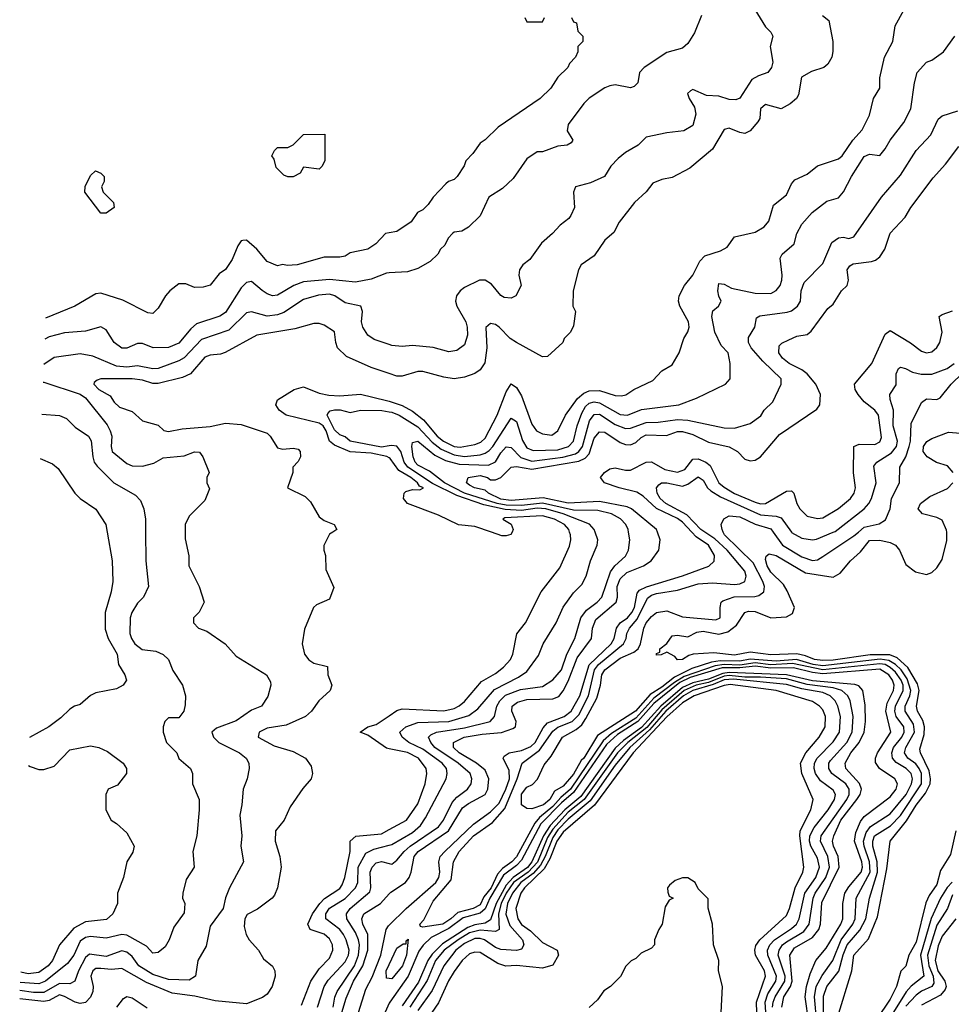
# Model space of a CAD drawing. Header units: inches. Extents: x 2348352 to 2479776, y 460422 to 613655.
# Tile 114 of 256: x 2348577 to 2352165, y 528181 to 531974. Entities that reach past the tile are written whole.
import ezdxf

# ---------------------------------------------------------------- set-up
doc = ezdxf.new("R2010")
doc.units = ezdxf.units.IN
doc.header["$MEASUREMENT"] = 0
for name, color, linetype in [('C3542', 7, 'Continuous'), ('C3543', 7, 'Continuous'), ('C3552', 7, 'Continuous'), ('C3553', 7, 'Continuous')]:
    doc.layers.add(name, color=color, linetype=linetype)

msp = doc.modelspace()

# ---------------------------------------------------------------- linework, layer by layer
at = {"layer": 'C3542', "color": 4}
for points, elevation in [([(2349782.4, 530000), (2349770, 529992), (2349748.9, 529948.9), (2349748.7, 529930), (2349755.3, 529910), (2349756.4, 529856.4), (2349787.3, 529787.3), (2349770, 529742), (2349720.2, 529719.8), (2349708.7, 529710), (2349673.6, 529626.4), (2349665.2, 529570), (2349674, 529530), (2349690, 529508.7), (2349710, 529495.3), (2349762, 529482), (2349764, 529450), (2349779, 529410), (2349773.2, 529390), (2349729.5, 529350.5), (2349700.9, 529310), (2349677.2, 529290), (2349603.8, 529256.2), (2349530, 529244.9), (2349499, 529230), (2349495.3, 529210), (2349557.1, 529177.1), (2349630, 529155.6), (2349677.2, 529130), (2349698.9, 529098.9), (2349705.2, 529070), (2349699, 529050), (2349667, 529013), (2349618.6, 528941.4), (2349595.3, 528890), (2349562, 528850), (2349561.2, 528810), (2349579.3, 528750), (2349584, 528710), (2349569.2, 528630), (2349558, 528602), (2349548.7, 528590), (2349492.5, 528547.5), (2349452.9, 528527.1), (2349443.7, 528510), (2349441.5, 528481.5), (2349449.2, 528450), (2349461.2, 528430), (2349497.2, 528390), (2349516.5, 528356.5), (2349550, 528328), (2349559, 528310), (2349561.2, 528290), (2349549.4, 528250), (2349530, 528220.7), (2349512.3, 528207.7), (2349450, 528183.6), (2349330, 528194.9), (2349252, 528212.1), (2349163.6, 528223.6), (2349064.7, 528264.7), (2348970, 528318.7), (2348930, 528315.6), (2348890, 528319.6), (2348870, 528319.5), (2348858.7, 528310), (2348851.2, 528290), (2348859.7, 528250), (2348859.1, 528230), (2348850, 528208.5), (2348830, 528188), (2348810, 528185), (2348790, 528189.2), (2348750, 528211.6), (2348730, 528217.3), (2348690, 528196.5), (2348670, 528192), (2348576.8, 528202.3)], 124), ([(2349214.3, 530000), (2349214.6, 529974.6), (2349228.4, 529908.4), (2349228.7, 529870), (2349268.7, 529790), (2349288, 529730), (2349268.4, 529691.6), (2349246, 529670), (2349246, 529650), (2349266, 529630), (2349298, 529618), (2349368, 529570), (2349410, 529522), (2349528, 529450), (2349543.1, 529423.1), (2349544, 529410), (2349532.5, 529367.5), (2349508.7, 529330), (2349470, 529314), (2349410, 529273), (2349334.5, 529245.5), (2349317.2, 529230), (2349323.7, 529210), (2349343.7, 529190), (2349424, 529150), (2349449, 529130), (2349459, 529110), (2349461.2, 529090), (2349453.2, 529050), (2349437.2, 529010), (2349432.7, 528950), (2349424.5, 528910), (2349432.3, 528830), (2349429.2, 528790), (2349439, 528730), (2349385.2, 528630), (2349370, 528592), (2349360.9, 528550), (2349310, 528482), (2349295.1, 528404.9), (2349262.7, 528350), (2349254, 528290), (2349230, 528274.8), (2349150, 528277), (2349090, 528296.5), (2349035.3, 528330), (2349010, 528365.5), (2348990, 528382.4), (2348970, 528387), (2348910, 528366), (2348845.2, 528374.8), (2348830, 528362), (2348803.5, 528310), (2348789.6, 528270.4), (2348770, 528260.5), (2348730, 528261.8), (2348670, 528226.8), (2348630, 528227.1), (2348578, 528234.1)], 128), ([(2349061.7, 530000), (2349062.7, 529890), (2349073.2, 529790), (2349054, 529750), (2349030, 529726), (2349009.3, 529690), (2349002.7, 529670), (2349000.9, 529610), (2349007.3, 529590), (2349020.7, 529570), (2349048.5, 529548.4), (2349101.5, 529541.5), (2349130, 529529), (2349149.4, 529509.4), (2349166.8, 529466.8), (2349204, 529410), (2349215.3, 529370), (2349214.6, 529334.6), (2349208.7, 529310), (2349190, 529284.7), (2349150, 529284.7), (2349135.3, 529270), (2349129, 529250), (2349129.1, 529229.1), (2349142, 529190), (2349182, 529150), (2349190, 529128), (2349235.3, 529090), (2349242, 529070), (2349242, 529030), (2349268.7, 528970), (2349268.7, 528930), (2349259, 528830), (2349244, 528770), (2349248.7, 528710), (2349218, 528662), (2349205.2, 528610), (2349204, 528590), (2349213.2, 528570), (2349210, 528534), (2349170, 528478), (2349153.2, 528430), (2349137, 528403), (2349110, 528381), (2349090, 528378), (2349064.9, 528404.9), (2348990, 528447.4), (2348970, 528450.3), (2348910, 528436.5), (2348850, 528443.1), (2348830, 528438.9), (2348810, 528424.4), (2348785.1, 528370), (2348761.1, 528338.9), (2348675.8, 528270), (2348650, 528259.7), (2348579.2, 528265.6)], 132), ([(2348913.8, 530000), (2348932.7, 529890), (2348936, 529810), (2348929.5, 529770), (2348905.6, 529690), (2348906, 529626), (2348917, 529590), (2348952.7, 529530), (2348957.2, 529490), (2348982, 529450), (2348988, 529430), (2348975.3, 529410), (2348950, 529396), (2348870, 529381), (2348850, 529371), (2348810, 529336), (2348788, 529330), (2348770, 529318), (2348735.5, 529284.5), (2348689.5, 529250.5), (2348615.1, 529208.4)], 136), ([(2350000, 529165.4), (2349990, 529167.3), (2349918, 529218), (2349888.7, 529230), (2349918, 529250), (2349950, 529258.8), (2350000, 529292.5)], 116), ([(2348611, 529101.5), (2348617.2, 529097.2), (2348650, 529085.6), (2348670, 529085.1), (2348710, 529098), (2348770, 529160.9), (2348850, 529176.9), (2348882, 529170), (2348914.5, 529154.5), (2348975.3, 529110), (2348988.7, 529090), (2348988.7, 529070), (2348954, 529026), (2348918, 529010), (2348909, 528990), (2348908.7, 528930), (2348928.7, 528890), (2348950, 528878), (2348990, 528842), (2349017.2, 528790), (2349012.9, 528767.1), (2348989, 528730), (2348977.2, 528670), (2348954, 528610), (2348954, 528570), (2348935.3, 528530), (2348911.5, 528508.5), (2348830, 528498.4), (2348785.7, 528474.3), (2348729.7, 528410.3), (2348703.5, 528350), (2348686, 528330), (2348650, 528303.2), (2348610, 528299), (2348580.7, 528304.6)], 136), ([(2349662.2, 528177.8), (2349698, 528270), (2349730, 528318), (2349770, 528359.1), (2349783, 528390), (2349781.3, 528410), (2349770, 528434), (2349750, 528451.1), (2349696, 528470), (2349686.3, 528490), (2349705.1, 528530), (2349732.3, 528570), (2349751.3, 528588.7), (2349810, 528627.2), (2349818.7, 528641.3), (2349829.7, 528670), (2349849.7, 528770), (2349849.7, 528810.3), (2349871.3, 528828.7), (2349970, 528838), (2350000, 528854.2)], 116), ([(2349724, 528170), (2349749.7, 528250), (2349765.5, 528274.5), (2349830, 528344.4), (2349843.1, 528370), (2349845.7, 528390), (2349834.8, 528430), (2349824.4, 528450), (2349809.7, 528470), (2349755.6, 528510), (2349755.8, 528530), (2349770, 528551.7), (2349830.6, 528589.4), (2349869.7, 528630), (2349879.1, 528650), (2349880.4, 528710), (2349910, 528763.8), (2349940.9, 528779.1), (2350000, 528794.8)], 112), ([(2349784, 528170), (2349790.8, 528209.2), (2349799.7, 528230), (2349866.8, 528330), (2349882.3, 528370), (2349886, 528410), (2349882, 528430), (2349870, 528458.4), (2349836.9, 528510), (2349835.6, 528530), (2349849.6, 528550), (2349925.4, 528614.6), (2349929.7, 528630.3), (2349926.2, 528690), (2349934, 528710), (2349950, 528726), (2349970, 528731.8), (2350000, 528723.7)], 108), ([(2349817.8, 528150), (2349834.8, 528205.2), (2349862.7, 528270), (2349898.8, 528330), (2349918, 528390), (2349918.4, 528450), (2349898.7, 528490), (2349894.8, 528510), (2349903, 528530), (2349966.3, 528570), (2350000, 528606.7)], 104), ([(2350000, 528185.5), (2349949.2, 528070), (2349882, 527970), (2349850, 527945.1), (2349796.3, 527923.7), (2349790, 527908), (2349770, 527898), (2349745.2, 527925.2), (2349686, 527930), (2349682, 527950), (2349695.3, 527970), (2349770, 528001.6), (2349799.1, 528020.9), (2349864.8, 528115.2), (2349881.4, 528150), (2349910, 528239.3), (2349934.4, 528285.6), (2349968.4, 528370), (2349988.7, 528470), (2349997, 528483), (2350000, 528486)], 96), ([(2350000, 528280.7), (2349990, 528282), (2349988, 528310), (2350000, 528335.1)], 92), ([(2348951.6, 528170), (2348976.1, 528203.9), (2348990, 528212), (2349010, 528205.7), (2349067.8, 528167.8)], 116)]:
    msp.add_lwpolyline(points, dxfattribs=dict(at, elevation=elevation))
at = {"layer": 'C3543', "color": 4, "elevation": 136}
for points in [[(2349730, 531398), (2349670, 531406), (2349656.9, 531383.1), (2349630, 531368.7), (2349610, 531368.7), (2349594.6, 531374.6), (2349564.7, 531404.7), (2349556.4, 531436.4), (2349548, 531450), (2349558, 531470), (2349570, 531482), (2349610, 531482), (2349630, 531492), (2349670, 531532), (2349752.7, 531532.7), (2349751.6, 531431.6), (2349742, 531410)], [(2348890, 531228), (2348828, 531310), (2348828.4, 531331.6), (2348850, 531374), (2348868.9, 531391.1), (2348890, 531382), (2348902, 531370), (2348902, 531350), (2348892, 531330), (2348898, 531310), (2348938, 531270), (2348941, 531250), (2348910, 531228.7)]]:
    msp.add_lwpolyline(points, close=True, dxfattribs=at)
at = {"layer": 'C3543', "color": 4}
for points, elevation in [([(2350000, 531152.5), (2349986, 531150), (2349948.7, 531110), (2349918, 531090), (2349850, 531076), (2349830, 531062.8), (2349810, 531058.8), (2349750, 531058.8), (2349646, 531030), (2349606.8, 531026.8), (2349590, 531031.3), (2349570, 531026), (2349530, 531042.8), (2349490.4, 531090.4), (2349450, 531124.7), (2349436.4, 531123.6), (2349430, 531122), (2349417.2, 531102.8), (2349395.1, 531050), (2349370, 531011.3), (2349345.6, 530994.4), (2349310, 530951.3), (2349283.6, 530943.6), (2349250, 530942), (2349216.9, 530956.9), (2349190, 530956), (2349155.3, 530930), (2349138, 530910), (2349110, 530862), (2349090, 530842), (2349070, 530844.7), (2348973.7, 530893.7), (2348890, 530920.7), (2348870, 530917.3), (2348788.7, 530870), (2348676.5, 530824.2)], 136), ([(2350000, 530998.5), (2349990, 530998), (2349930, 530974.9), (2349870, 530963), (2349770, 530973.4), (2349670, 530963.6), (2349632.7, 530950), (2349570, 530913), (2349550.6, 530910.6), (2349530, 530917.3), (2349510.4, 530930.4), (2349470, 530964.9), (2349450, 530962), (2349430, 530940.5), (2349370, 530846.4), (2349348.3, 530831.7), (2349257.7, 530802.3), (2349236.4, 530783.6), (2349190, 530728.2), (2349150, 530710.5), (2349090.4, 530710.4), (2349050, 530726), (2349030, 530726), (2348990, 530708), (2348970, 530708), (2348940.7, 530730), (2348910, 530778.8), (2348890, 530790.8), (2348830, 530774), (2348750, 530768.2), (2348690, 530752.2), (2348673.4, 530743.7)], 132), ([(2350000, 530722.6), (2349941.7, 530741.7), (2349918, 530758), (2349899.1, 530790), (2349893.4, 530810), (2349897.3, 530850), (2349891, 530870), (2349830, 530883.8), (2349790.7, 530910), (2349770, 530916), (2349727.2, 530912.8), (2349670, 530896.4), (2349594.1, 530845.9), (2349570, 530837.4), (2349530, 530831.8), (2349470, 530848.2), (2349450, 530844.9), (2349382, 530778), (2349277.6, 530742.4), (2349210, 530671.8), (2349190, 530659.5), (2349110, 530630.4), (2349090, 530628.8), (2349030, 530641.1), (2348990, 530635.6), (2348950, 530639.6), (2348858, 530678), (2348810, 530686.7), (2348710, 530672.7), (2348670, 530645.5), (2348669.7, 530645.4)], 128), ([(2350000, 530610.7), (2349930, 530634.4), (2349836.1, 530676.1), (2349800.7, 530710), (2349794, 530730), (2349790, 530771.3), (2349750, 530797.3), (2349730, 530804), (2349710, 530804), (2349637.2, 530782.8), (2349490, 530759.1), (2349367.7, 530692.3), (2349350, 530685.5), (2349310, 530682), (2349290, 530673.4), (2349234.5, 530610), (2349204, 530596), (2349110, 530572.6), (2349090, 530572.6), (2349050, 530584.9), (2349010, 530590.2), (2348889.6, 530590.4), (2348874.6, 530585.4), (2348864, 530576), (2348862, 530570), (2348882, 530550), (2348925.6, 530525.6), (2348940.1, 530500.1), (2348961.3, 530481.3), (2349010, 530465.2), (2349049.3, 530429.3), (2349110, 530412), (2349131.7, 530391.7), (2349150, 530387), (2349202.5, 530397.5), (2349310, 530406.9), (2349370, 530419.2), (2349430, 530414.7), (2349530, 530380.7), (2349542, 530370), (2349570, 530324.2), (2349590, 530319.1), (2349630, 530322.9), (2349650, 530319), (2349657.2, 530310), (2349659, 530290), (2349650, 530272), (2349628.7, 530250), (2349628.7, 530230), (2349608, 530170), (2349677, 530137), (2349697, 530117), (2349730, 530059), (2349750, 530045.2), (2349788, 530030), (2349798, 530010), (2349782.4, 530000)], 124), ([(2348667.1, 530577.5), (2348670, 530577.6), (2348810, 530530.9), (2348830, 530517.4), (2348913.2, 530413.2), (2348925.6, 530390), (2348931.8, 530370), (2348929.6, 530330), (2348933.2, 530310), (2348990, 530264.5), (2349010, 530255.1), (2349050, 530253.6), (2349094, 530266), (2349130, 530286), (2349210, 530294), (2349250, 530308.7), (2349270, 530308), (2349282, 530290), (2349306, 530230), (2349298, 530210), (2349298, 530190), (2349307.3, 530167.3), (2349290, 530122), (2349230, 530062), (2349214, 530030), (2349214.3, 530000)], 128), ([(2350000, 530286.1), (2349991.4, 530291.4), (2349930, 530304.2), (2349850, 530309.1), (2349790, 530334.4), (2349769.8, 530350), (2349757.7, 530390), (2349746, 530410), (2349730, 530420.2), (2349603.6, 530450), (2349575.8, 530470), (2349563.7, 530490), (2349569.3, 530510), (2349634, 530550), (2349670, 530559.3), (2349730, 530535.8), (2349767.3, 530527.3), (2349810, 530524.6), (2349890, 530531.5), (2349990, 530507.3), (2350000, 530504)], 116), ([(2348662.4, 530453.8), (2348730, 530449.3), (2348757.6, 530437.6), (2348790, 530404), (2348842, 530370), (2348851.7, 530351.7), (2348858, 530290), (2348863.7, 530270), (2348874.7, 530254.7), (2348939, 530190), (2349022.7, 530142.7), (2349042, 530122), (2349055.3, 530090), (2349061.2, 530050), (2349061.7, 530000)], 132), ([(2350000, 530332), (2349970, 530326.8), (2349849.4, 530350), (2349830, 530367), (2349810, 530375.1), (2349790, 530394.5), (2349760.7, 530450), (2349763.3, 530456.7), (2349773.3, 530466.7), (2349790, 530471.5), (2349811.3, 530471.3), (2349850, 530460.4), (2349890, 530470.3), (2349971.2, 530468.8), (2350000, 530463.6)], 112), ([(2348656, 530283.8), (2348703.1, 530263.1), (2348724.7, 530244.7), (2348789.5, 530149.5), (2348810, 530129), (2348870, 530088.7), (2348908.7, 530030), (2348913.8, 530000)], 136)]:
    msp.add_lwpolyline(points, dxfattribs=dict(at, elevation=elevation))
at = {"layer": 'C3552', "color": 4}
for points, elevation in [([(2350000, 528723.7), (2350010, 528721), (2350030, 528736.3), (2350057.4, 528770), (2350080.5, 528790), (2350190, 528864.6), (2350209.7, 528890), (2350242, 528958), (2350261.2, 528978.8), (2350302, 529010), (2350316.2, 529030), (2350318.4, 529050), (2350311.8, 529070), (2350266.3, 529110), (2350176.4, 529170), (2350160.5, 529190), (2350152, 529210), (2350160.4, 529219.6), (2350182, 529230), (2350290, 529245.6), (2350389, 529270), (2350405.1, 529290), (2350414.8, 529330), (2350426, 529350), (2350448.5, 529371.5), (2350506.4, 529393.6), (2350590, 529405.7), (2350630, 529430.5), (2350663.6, 529470), (2350684.7, 529530), (2350715.6, 529590), (2350738, 529670), (2350760.3, 529699.7), (2350800.7, 529730), (2350819.6, 529750), (2350852.9, 529847.1), (2350869.7, 529870.3), (2350910, 529907.3), (2350922, 529930), (2350927, 529970), (2350922.2, 530000)], 108), ([(2350000, 528486), (2350065.4, 528550), (2350179.2, 528650), (2350190.9, 528670), (2350194.5, 528690), (2350191.1, 528730), (2350196.9, 528750), (2350214.8, 528770), (2350324.5, 528875.5), (2350390, 528922.2), (2350423.8, 528956.2), (2350449.9, 529010), (2350462.9, 529050), (2350461.8, 529081.8), (2350439.3, 529130), (2350442.9, 529137.1), (2350462, 529150), (2350510, 529159.3), (2350546.1, 529173.9), (2350561.8, 529190), (2350593.4, 529246.6), (2350610, 529266), (2350673.6, 529290), (2350701.4, 529310), (2350734.8, 529370), (2350770.9, 529489.1), (2350855.1, 529570), (2350866.6, 529590), (2350875.3, 529630), (2350889.8, 529650), (2350917.3, 529670), (2350935, 529690), (2350944.8, 529710), (2350955.3, 529764.7), (2350963.7, 529776.3), (2350990.6, 529789.4), (2351130, 529831.5), (2351231.2, 529868.8), (2351251.7, 529888.3), (2351253.6, 529910), (2351230, 529949.6), (2351181.8, 529981.7), (2351165.2, 530000)], 96), ([(2350000, 529292.5), (2350030, 529312.7), (2350050, 529319.3), (2350210, 529312.2), (2350250, 529321.1), (2350270, 529330.4), (2350290, 529348.2), (2350355.8, 529424.2), (2350410, 529455.3), (2350440.6, 529479.4), (2350467, 529510), (2350476.2, 529530), (2350492, 529608), (2350525.2, 529650), (2350585.2, 529770), (2350657.7, 529862.3), (2350694.5, 529945.5), (2350699.6, 529970), (2350698, 529990), (2350694.7, 530000)], 116), ([(2350000, 528606.7), (2350006.3, 528613.7), (2350063, 528650), (2350077.3, 528670), (2350084.4, 528690), (2350096.4, 528750), (2350111, 528770), (2350228.7, 528850), (2350282.3, 528937.7), (2350304.9, 528955), (2350369.6, 528990), (2350379.8, 529010), (2350384.4, 529050), (2350370, 529083.6), (2350336.3, 529110), (2350269.7, 529150), (2350247.8, 529170), (2350247.3, 529190), (2350289.2, 529210), (2350358.3, 529221.7), (2350432.4, 529227.6), (2350476.4, 529243.6), (2350486, 529250), (2350489.5, 529270), (2350471.8, 529310), (2350474, 529330), (2350494.5, 529345.5), (2350530, 529355.5), (2350630, 529358.3), (2350653.1, 529366.9), (2350670, 529388.2), (2350690, 529426.4), (2350724.4, 529515.6), (2350779.7, 529590), (2350783.1, 529630), (2350796.2, 529663.8), (2350873.7, 529730), (2350879.8, 529750), (2350878.4, 529790), (2350890, 529820.3), (2350915, 529845), (2350979.3, 529870), (2351009.4, 529890), (2351038, 529930), (2351043.7, 529970), (2351033, 530000)], 104), ([(2350000, 528794.8), (2350010, 528797.4), (2350090, 528842.8), (2350120.5, 528870), (2350140.3, 528899.7), (2350219.5, 529050), (2350223.6, 529070), (2350220.5, 529090), (2350204.7, 529110), (2350130, 529163.5), (2350075.6, 529190), (2350049.4, 529210), (2350041.2, 529230), (2350064, 529250), (2350110, 529266.9), (2350230, 529271.1), (2350306.3, 529293.7), (2350341.1, 529318.9), (2350406.2, 529393.8), (2350498.4, 529441.6), (2350530, 529463), (2350575.3, 529524.7), (2350592.7, 529570), (2350643.7, 529650), (2350669.6, 529710.4), (2350710, 529766), (2350741.5, 529798.5), (2350759.3, 529830), (2350776, 529890), (2350800.9, 529950), (2350803.7, 529970), (2350793, 530000)], 112), ([(2351647, 528110), (2351637.8, 528210), (2351644.1, 528250), (2351667.4, 528292.6), (2351708.3, 528350), (2351740.7, 528430), (2351785.3, 528490), (2351795.1, 528510), (2351798.3, 528590), (2351852.1, 528690), (2351850.6, 528730), (2351829.8, 528790), (2351827.3, 528810), (2351836.9, 528843.1), (2351853.4, 528866.6), (2351930, 528915.3), (2351991.6, 528990), (2352011.8, 529030), (2352015.1, 529050), (2352010.9, 529070), (2351991.3, 529090), (2351952.4, 529112.4), (2351938.3, 529130), (2351935.6, 529150), (2351942.7, 529170), (2351974, 529210), (2351983.1, 529230), (2351982.3, 529250), (2351953.1, 529290), (2351948, 529310), (2351950.7, 529330), (2351979.4, 529390), (2351979.1, 529410), (2351972.5, 529430), (2351950, 529461.1), (2351930, 529479.2), (2351910, 529489.9), (2351890, 529493), (2351670, 529469.2), (2351553.4, 529493.4), (2351470, 529488.4), (2351410, 529496.2), (2351350, 529488.1), (2351290, 529489.7), (2351255.6, 529484.4), (2351136, 529444), (2351098.8, 529421.2), (2351019.5, 529360.5), (2350950, 529283.9), (2350855.7, 529224.3), (2350824, 529196), (2350698.3, 529010), (2350661.7, 528978.3), (2350630, 528943), (2350578.9, 528901.1), (2350561.4, 528878.6), (2350490, 528749.8), (2350472.3, 528730), (2350436.2, 528703.8), (2350417.7, 528682.3), (2350392.7, 528630), (2350364.6, 528595.4), (2350350, 528564.7), (2350324, 528550), (2350264.7, 528535.3), (2350237.4, 528510), (2350206.8, 528490), (2350130, 528478), (2350120.4, 528480.4), (2350118, 528490), (2350133.6, 528506.4), (2350170, 528578.8), (2350238.7, 528661.3), (2350248.2, 528730), (2350269.7, 528770), (2350324.4, 528830), (2350397.9, 528882.1), (2350445.1, 528934.9), (2350492.7, 529050), (2350511.8, 529110), (2350579.6, 529160.4), (2350630, 529233.6), (2350650, 529248.2), (2350705.4, 529270), (2350730, 529296.9), (2350768.2, 529370), (2350790.7, 529470), (2350806.8, 529490), (2350903.1, 529570), (2350912.3, 529590), (2350915.1, 529610), (2350925.7, 529630), (2350954.9, 529665.1), (2350994.4, 529745.6), (2351010, 529756.9), (2351030, 529763.6), (2351110, 529776), (2351190, 529801.1), (2351244.8, 529804.8), (2351330, 529798.3), (2351350, 529801.1), (2351369.6, 529810.4), (2351374.7, 529830), (2351369.7, 529850), (2351302.2, 529930), (2351253.9, 529973.9), (2351215.7, 530000)], 92), ([(2350473.2, 530000), (2350468.9, 529991.1), (2350450, 529985.1), (2350433.8, 529986.2), (2350393.8, 530000)], 116), ([(2351673.2, 528046.8), (2351672.9, 528212.9), (2351686.2, 528250), (2351731.3, 528308.7), (2351748.7, 528371.3), (2351764.6, 528410), (2351813.3, 528466.7), (2351835.5, 528510), (2351849.8, 528590), (2351880.9, 528690), (2351880.2, 528730), (2351863.1, 528790), (2351862.4, 528810), (2351869.8, 528830), (2351931, 528869), (2351970, 528908), (2352050, 529031), (2352050.6, 529070), (2352041.6, 529090), (2352027.9, 529107.9), (2351998, 529130), (2351984.4, 529150), (2351989.8, 529170), (2352023.5, 529230), (2352019.7, 529259.7), (2351987.7, 529310), (2351987.9, 529330), (2352005.7, 529370), (2352009.1, 529390), (2351995.4, 529435.4), (2351972.1, 529470), (2351950.7, 529490.7), (2351925, 529505), (2351890.8, 529510.8), (2351670, 529484.8), (2351633.6, 529490), (2351569.1, 529509.1), (2351490, 529503.6), (2351390, 529510.4), (2351350, 529503.4), (2351275.4, 529504.6), (2351241.3, 529498.7), (2351165.5, 529474.5), (2351099.1, 529440.9), (2351050, 529402.5), (2351005.1, 529374.9), (2350948.9, 529310), (2350803, 529217), (2350750.2, 529130), (2350739.1, 529120.9), (2350710, 529067.4), (2350670, 529021.1), (2350637.3, 529002.7), (2350618.7, 528970), (2350594.9, 528950), (2350550, 528934), (2350530, 528935.3), (2350509.6, 528949.6), (2350510, 528990.8), (2350530, 529017.3), (2350552.1, 529027.9), (2350571.9, 529048.1), (2350596.6, 529103.4), (2350623.3, 529136.7), (2350667.3, 529210), (2350720.7, 529239.3), (2350741.7, 529258.3), (2350758, 529282), (2350799.7, 529360.3), (2350813.8, 529410), (2350819.3, 529450), (2350831.1, 529470), (2350890, 529514.4), (2350942.4, 529537.6), (2350958.4, 529550), (2350968, 529570), (2350981.3, 529630), (2350990, 529650.5), (2351010, 529675.5), (2351030, 529690.6), (2351070, 529697.3), (2351130, 529674), (2351257.7, 529662.3), (2351275.1, 529670), (2351274.5, 529710), (2351279.3, 529730), (2351285.1, 529734.9), (2351328.8, 529751.2), (2351408.3, 529751.7), (2351424.2, 529755.8), (2351442.7, 529770), (2351445.6, 529790), (2351439.7, 529810), (2351401.7, 529881.7), (2351291.5, 529990), (2351286.7, 530000)], 88), ([(2351727, 528130), (2351781.6, 528310), (2351789.7, 528370), (2351846.4, 528433.6), (2351881.4, 528518.6), (2351917.4, 528702.6), (2351929.6, 528810), (2351992, 528888), (2352030, 528948.9), (2352065.7, 528994.3), (2352083.5, 529030), (2352085.5, 529050), (2352080.4, 529080.4), (2352046.3, 529150), (2352044.2, 529164.2), (2352060.1, 529219.9), (2352061.4, 529250), (2352054.9, 529274.9), (2352035.1, 529310), (2352031, 529330), (2352041.1, 529390), (2352035.2, 529415.2), (2351998, 529478), (2351956.1, 529516.1), (2351927.8, 529527.8), (2351852, 529528), (2351710, 529507.2), (2351670, 529505.3), (2351638, 529510), (2351603.9, 529523.9), (2351570, 529530.9), (2351470, 529527.1), (2351390, 529537.4), (2351330, 529526.5), (2351250, 529535.1), (2351170.6, 529529.4), (2351154.8, 529525.2), (2351130, 529509), (2351110, 529508.7), (2351100.4, 529520.4), (2351070, 529538), (2351047.3, 529527.3), (2351030, 529526), (2351030, 529532), (2351042, 529538), (2351042, 529550), (2351069.2, 529570.8), (2351090, 529601), (2351110, 529602.8), (2351150, 529597.3), (2351185.3, 529614.7), (2351210, 529618.7), (2351270, 529607.3), (2351304.4, 529615.6), (2351338.2, 529641.8), (2351369.8, 529690.3), (2351384.4, 529695.6), (2351410, 529694.9), (2351470, 529670.3), (2351530, 529674), (2351553.5, 529686.5), (2351561.3, 529710), (2351533.5, 529773.5), (2351518.3, 529798.3), (2351470, 529846), (2351456.3, 529870), (2351450, 529894), (2351452.3, 529907.7), (2351463.6, 529916.4), (2351490, 529910.3), (2351603.8, 529843.8), (2351710, 529826), (2351737.6, 529842.4), (2351777, 529890), (2351815.6, 529924.4), (2351850, 529967.7), (2351890, 529968.5), (2351930, 529960.3), (2351950.2, 529950.3), (2351966, 529930), (2351990, 529874.8), (2352026.9, 529846.9), (2352070, 529837.1), (2352090, 529844.9), (2352110, 529862), (2352130, 529894), (2352148.3, 529968.3), (2352147.3, 530000)], 84), ([(2351479.1, 530000), (2351514.4, 529950), (2351590, 529904.6), (2351630, 529890.4), (2351650, 529893), (2351670, 529905.5), (2351790, 529985.3), (2351807.5, 530000)], 88), ([(2351549.4, 530000), (2351550, 529999.1), (2351590, 529977.1), (2351630, 529970.4), (2351646.5, 529973.5), (2351710.6, 530000)], 92), ([(2351616.5, 528110), (2351602.8, 528210), (2351607.3, 528250), (2351620.9, 528299.1), (2351643.1, 528350), (2351682.7, 528397.3), (2351739.2, 528490), (2351747.3, 528510), (2351747.6, 528570), (2351755.6, 528610), (2351770, 528633.4), (2351817.8, 528690), (2351822.5, 528710), (2351820.7, 528730), (2351791.7, 528810), (2351796.8, 528843.2), (2351814.8, 528885.2), (2351830, 528905.3), (2351930, 528980.3), (2351953.3, 529010), (2351957.6, 529030), (2351947, 529050), (2351889, 529089), (2351873.1, 529113.1), (2351873, 529130), (2351880.5, 529150), (2351932.4, 529230), (2351912.4, 529310), (2351918.2, 529341.8), (2351942.7, 529390), (2351945.1, 529410), (2351938.2, 529430), (2351924.2, 529450), (2351890, 529471.6), (2351670, 529454.7), (2351630, 529458.9), (2351557.9, 529477.9), (2351470, 529476.1), (2351410, 529483.1), (2351350, 529477.2), (2351282.5, 529477.5), (2351159.3, 529440.7), (2351119.3, 529420.7), (2351019.7, 529340.3), (2350957.9, 529270), (2350879.6, 529220.4), (2350837.4, 529182.6), (2350710, 528997.1), (2350663.3, 528956.7), (2350583.6, 528876.4), (2350510, 528736.8), (2350490, 528715.5), (2350440.8, 528679.2), (2350387.9, 528590), (2350370, 528549), (2350350, 528531.8), (2350285.6, 528514.4), (2350230, 528473.6), (2350161.8, 528438.2), (2350130.6, 528409.4), (2350114, 528385.9), (2350073.1, 528290), (2350002, 528190), (2350000, 528185.5)], 96), ([(2351512.9, 528170), (2351520.7, 528210), (2351545.8, 528250), (2351552.6, 528270), (2351543.5, 528370), (2351561.5, 528398.5), (2351630, 528438.5), (2351654.8, 528470), (2351660.8, 528490), (2351666.2, 528573.8), (2351732.9, 528710), (2351728.9, 528750), (2351710.9, 528790), (2351707.3, 528810), (2351712.1, 528830), (2351740.2, 528890), (2351801.2, 528970), (2351814, 528990), (2351819.2, 529010), (2351811.4, 529031.4), (2351758.9, 529090), (2351755.8, 529110), (2351778, 529150), (2351809.8, 529190), (2351829.8, 529230), (2351834.2, 529270), (2351833.1, 529333.1), (2351824.2, 529390), (2351808.6, 529408.6), (2351793.6, 529413.6), (2351630, 529427.4), (2351530.9, 529450.9), (2351310, 529458.9), (2351284.7, 529455.3), (2351230, 529433.8), (2351170, 529419.6), (2351130, 529401), (2351046.5, 529330), (2350972.3, 529247.7), (2350902.5, 529197.5), (2350870, 529168.5), (2350737.8, 528982.2), (2350676.6, 528930), (2350619.8, 528870), (2350594.3, 528830), (2350549.6, 528730), (2350532.2, 528707.8), (2350477.6, 528670), (2350450, 528640.5), (2350412, 528570), (2350390, 528506.4), (2350370, 528494.1), (2350330, 528487.5), (2350303.3, 528476.7), (2350205.6, 528414.4), (2350165.5, 528374.5), (2350148.9, 528350), (2350113.5, 528266.5), (2350050, 528175.4)], 104), ([(2351477, 528170), (2351478.6, 528190), (2351486.5, 528210), (2351524.2, 528270), (2351525.2, 528290), (2351498.8, 528370), (2351501.5, 528390), (2351515.1, 528410), (2351530, 528421.8), (2351597.7, 528462.3), (2351617.6, 528490), (2351632.7, 528590), (2351641.4, 528610), (2351682, 528670), (2351696.2, 528710), (2351689.8, 528750), (2351660.9, 528810), (2351664.2, 528830), (2351762.4, 528970), (2351772, 528990), (2351772.2, 529010), (2351758.9, 529030), (2351704.7, 529070), (2351694, 529090), (2351694, 529110), (2351700, 529120), (2351762.2, 529190), (2351783.9, 529230), (2351787.2, 529290), (2351775.4, 529350), (2351766.3, 529370), (2351742.9, 529390), (2351710, 529400.6), (2351610, 529413.5), (2351530, 529434.5), (2351430, 529441.9), (2351370, 529441.3), (2351310, 529448.2), (2351290, 529444.7), (2351230, 529421.1), (2351182, 529410), (2351136.3, 529390), (2351050, 529315), (2350992, 529248), (2350919.8, 529190), (2350879.1, 529150), (2350750.8, 528970), (2350690, 528921.1), (2350630, 528855.6), (2350610, 528823.5), (2350570.7, 528729.3), (2350535, 528690), (2350479.2, 528650), (2350450.1, 528610), (2350430.7, 528570), (2350421, 528530), (2350423, 528470), (2350410, 528461.3), (2350350, 528466.4), (2350310, 528456.1), (2350265.6, 528430), (2350212.2, 528390), (2350178, 528350), (2350146.5, 528273.5), (2350078.9, 528170)], 108), ([(2351450.5, 528150.5), (2351447.6, 528190), (2351458.8, 528221.2), (2351488.7, 528270), (2351492.4, 528290), (2351458.2, 528370), (2351457.6, 528390), (2351466.2, 528410), (2351484.4, 528430), (2351550, 528472.9), (2351568.3, 528490), (2351579.2, 528510), (2351600.8, 528610), (2351642.7, 528670), (2351657.2, 528710), (2351650, 528743.7), (2351623.5, 528790), (2351618.8, 528810), (2351620.3, 528830), (2351637.1, 528862.9), (2351691, 528930), (2351715.4, 528970), (2351719.7, 528990), (2351710, 529006.6), (2351661.6, 529041.6), (2351642.6, 529070), (2351636.9, 529090), (2351638.3, 529110), (2351648.3, 529130), (2351710, 529192.2), (2351734.8, 529230), (2351738, 529290), (2351728.4, 529330), (2351717.4, 529350), (2351698.7, 529370), (2351670, 529382), (2351590, 529396.4), (2351530, 529413.3), (2351326, 529434), (2351290, 529430.6), (2351247.4, 529412.6), (2351170.2, 529390), (2351134.2, 529370), (2351065.8, 529310), (2351002.1, 529237.9), (2350927.3, 529170), (2350870, 529102), (2350774.4, 528965.6), (2350690, 528894.9), (2350650, 528852.7), (2350630, 528823.5), (2350601.3, 528750), (2350583, 528717), (2350554.5, 528685.5), (2350507.2, 528650), (2350474.6, 528610), (2350456.3, 528570), (2350448.8, 528528.8), (2350464.7, 528484.7), (2350513.7, 528430), (2350518.4, 528410), (2350510, 528393.2), (2350490, 528388), (2350430, 528393), (2350410, 528400.5), (2350366.6, 528430), (2350350, 528435.3), (2350330, 528434.6), (2350290, 528415), (2350256.9, 528390), (2350210.3, 528330), (2350166.1, 528233.9), (2350110, 528156.9)], 112), ([(2351417.7, 528110), (2351415.3, 528190), (2351449.7, 528290), (2351445.7, 528310), (2351411, 528370), (2351408.3, 528390), (2351412.1, 528407.9), (2351428, 528430), (2351530, 528523), (2351542, 528550), (2351564, 528630), (2351593.3, 528690), (2351596.9, 528710), (2351581.2, 528830), (2351582.7, 528850), (2351624.7, 528930), (2351633.6, 528970), (2351589.7, 529070), (2351584.4, 529110), (2351605.1, 529150), (2351655.6, 529210), (2351678.7, 529250), (2351680.5, 529290), (2351670, 529316), (2351658, 529330), (2351630, 529347.6), (2351490.4, 529389.6), (2351312.9, 529412.9), (2351290, 529409.8), (2351175.3, 529370), (2351130, 529342.4), (2351070, 529288.2), (2350940.2, 529150), (2350791.2, 528948.8), (2350670, 528844.1), (2350646, 528810), (2350618.8, 528741.2), (2350596.8, 528703.2), (2350521.8, 528630), (2350507.5, 528610), (2350488.1, 528550), (2350496, 528510), (2350510, 528488.9), (2350544.2, 528464.2), (2350590, 528419.5), (2350646.8, 528390), (2350652.2, 528370), (2350630, 528332.7), (2350590, 528320.5), (2350490, 528331), (2350448.7, 528328.7), (2350418.2, 528338.2), (2350350, 528380.5), (2350330, 528382.4), (2350310, 528375.1), (2350281.3, 528350), (2350250, 528307.3), (2350228.5, 528271.5), (2350190, 528187.3), (2350110, 528071.8)], 116), ([(2350000, 528854.2), (2350066.6, 528890), (2350110, 528953.4), (2350138.7, 529030), (2350145.1, 529070), (2350142.9, 529090), (2350112.8, 529130), (2350070, 529151.7), (2350000, 529165.4)], 116), ([(2352182, 528850), (2352162, 528758), (2352123.8, 528696.2), (2352110, 528642.7), (2352079.6, 528600.4), (2352067.3, 528572.7), (2352030, 528420.9), (2352002, 528370), (2351990, 528328.7), (2351970.6, 528309.4), (2351953.4, 528250), (2351930, 528201.2), (2351877.6, 528122.4)], 84), ([(2351279.3, 528150), (2351284, 528250), (2351269, 528310), (2351269.2, 528350), (2351249.2, 528410), (2351245.2, 528490), (2351229, 528551), (2351228, 528588), (2351190, 528626), (2351178, 528650), (2351150, 528668), (2351130, 528668.7), (2351102, 528658), (2351079.6, 528640.4), (2351072, 528630), (2351072.7, 528612.7), (2351078, 528598), (2351094, 528590), (2351078, 528582), (2351063.6, 528556.4), (2351052, 528490), (2351038, 528470), (2351022, 528430), (2351022, 528410), (2351010, 528398), (2350970, 528378), (2350950, 528358), (2350931.6, 528348.4), (2350911.6, 528328.4), (2350891.1, 528288.9), (2350852, 528250), (2350827.1, 528232.9), (2350802, 528198), (2350770, 528168.7)], 124), ([(2352168.1, 528651.9), (2352148.9, 528631.1), (2352123.2, 528590), (2352087.7, 528512.3), (2352046.3, 528370), (2352058.9, 528290), (2352010, 528251.2), (2351990.8, 528229.2), (2351917.3, 528110)], 88), ([(2352170, 528602.9), (2352150.2, 528549.8), (2352110, 528485.6), (2352073.1, 528370), (2352079.1, 528330), (2352095, 528290), (2352097.4, 528262.6), (2352090.2, 528249.9), (2352050, 528232), (2352030, 528216.4), (2351990, 528174.2)], 92), ([(2352183.1, 528510), (2352130, 528443.6), (2352113.9, 528406.2), (2352103.2, 528350), (2352113.4, 528310), (2352140.2, 528270), (2352145.2, 528250), (2352141.6, 528238.4), (2352123.7, 528216.3), (2352050, 528178.3)], 96), ([(2350000, 528335.1), (2350030, 528398), (2350054, 528414), (2350066, 528414), (2350066, 528426), (2350072.7, 528432.7), (2350066.8, 528370), (2350051.6, 528330), (2350010, 528279.3), (2350000, 528280.7)], 92)]:
    msp.add_lwpolyline(points, dxfattribs=dict(at, elevation=elevation))
at = {"layer": 'C3553', "color": 4}
for points, elevation in [([(2351398, 532030), (2351450, 531946), (2351470, 531926), (2351478, 531910), (2351468, 531870), (2351477.2, 531810), (2351473.2, 531790), (2351459, 531770), (2351422.5, 531757.5), (2351397, 531743), (2351350, 531671.3), (2351335.5, 531664.5), (2351310, 531666.8), (2351270, 531679.1), (2351222, 531682), (2351170, 531704.7), (2351160.2, 531699.8), (2351148.7, 531690), (2351155.3, 531670), (2351176.5, 531636.5), (2351181.2, 531610), (2351170, 531566), (2351134.8, 531545.2), (2351070, 531538), (2350990, 531521), (2350959, 531490), (2350910, 531462.8), (2350881.5, 531438.5), (2350854, 531410), (2350828.7, 531370), (2350774.8, 531345.2), (2350718, 531330), (2350709.3, 531310), (2350713.2, 531250), (2350700.2, 531219.8), (2350692.1, 531207.9), (2350658, 531182), (2350629, 531150), (2350586.6, 531113.4), (2350542, 531050), (2350515.3, 531030), (2350502, 531010), (2350499, 530990), (2350508.7, 530950), (2350488, 530910), (2350470, 530901), (2350443.5, 530903.5), (2350430, 530911.3), (2350394.6, 530954.6), (2350370, 530970.6), (2350348, 530970), (2350290, 530942.8), (2350274, 530930), (2350259.3, 530910), (2350256, 530890), (2350260.9, 530870), (2350295.1, 530810), (2350300.9, 530790), (2350302, 530758), (2350290, 530722), (2350260.2, 530699.8), (2350230, 530694.8), (2350170, 530711), (2350090, 530719.1), (2350050, 530715.5), (2350010, 530719.3), (2350000, 530722.6)], 128), ([(2350000, 530504), (2350050, 530487.2), (2350090, 530465.8), (2350132.8, 530432.8), (2350184.7, 530370), (2350208.9, 530350), (2350250, 530330.2), (2350273.2, 530326.8), (2350330, 530337.8), (2350353, 530347), (2350370, 530361.3), (2350416, 530450), (2350450, 530541), (2350470, 530570.7), (2350490, 530557.3), (2350510, 530524.9), (2350550, 530416), (2350567.3, 530390), (2350590, 530378), (2350626.3, 530373.7), (2350649.2, 530390), (2350679.5, 530450), (2350725.4, 530514.6), (2350750, 530535.6), (2350770, 530544.4), (2350810, 530545.3), (2350870, 530526.7), (2350895.3, 530524.7), (2350911.4, 530528.6), (2350942, 530550), (2351015.9, 530584.1), (2351050, 530621), (2351090, 530644.7), (2351117.2, 530690), (2351134.8, 530745.2), (2351150, 530772), (2351156, 530790), (2351152.7, 530810), (2351119.5, 530870), (2351114.5, 530890), (2351117, 530910), (2351138, 530950), (2351169.4, 530990), (2351195.9, 531044.1), (2351216.2, 531063.8), (2351276, 531084), (2351302, 531098), (2351330, 531138), (2351410, 531154.8), (2351444.1, 531175.9), (2351462.7, 531197.3), (2351480.1, 531259.9), (2351530, 531298.8), (2351550, 531341), (2351563, 531357), (2351610, 531379.1), (2351650, 531410.6), (2351730, 531437.3), (2351745.2, 531450), (2351786, 531510), (2351822, 531550), (2351850, 531606), (2351865.4, 531670), (2351889.6, 531710), (2351889.7, 531750), (2351907.6, 531830), (2351939.6, 531890), (2351949.3, 531950), (2351982.7, 532010)], 116), ([(2351202.7, 531990), (2351176.6, 531923.4), (2351150, 531882), (2351130, 531864.7), (2351070, 531847.3), (2350982, 531790), (2350964, 531770), (2350958, 531730), (2350943.1, 531716.9), (2350930, 531711.3), (2350870, 531722.8), (2350850, 531718.8), (2350830, 531710.8), (2350770, 531671), (2350749.6, 531650.4), (2350689, 531570), (2350686, 531546), (2350708, 531510), (2350700.4, 531499.6), (2350686, 531490), (2350650, 531486.8), (2350590, 531464.7), (2350570, 531464.7), (2350530, 531438), (2350477.5, 531362.5), (2350436, 531324), (2350384, 531290), (2350350, 531218), (2350305.6, 531174.4), (2350280.2, 531159.8), (2350250, 531154.8), (2350244, 531150), (2350227.5, 531132.5), (2350214.8, 531105.2), (2350198, 531090), (2350188, 531070), (2350158, 531042), (2350110, 531016), (2350070, 531002), (2350000, 530998.5)], 132), ([(2351669.5, 531989.5), (2351693.2, 531970), (2351709.3, 531890), (2351709.1, 531850.9), (2351705.2, 531830), (2351690, 531802.8), (2351674, 531790), (2351626.3, 531773.7), (2351588, 531752), (2351576.2, 531683.8), (2351569, 531670), (2351544, 531650), (2351510, 531630.7), (2351450, 531646.8), (2351429.7, 531630.3), (2351427.2, 531592.8), (2351420.1, 531579.9), (2351390, 531546), (2351370, 531536), (2351350, 531538.8), (2351310, 531556.3), (2351290, 531550.8), (2351245.1, 531474.9), (2351158.6, 531401.4), (2351090, 531366), (2351050, 531358.8), (2351016, 531344), (2350990, 531311.3), (2350945.2, 531270), (2350886.3, 531193.7), (2350865.6, 531154.4), (2350830, 531124.7), (2350790, 531064.7), (2350739, 531030), (2350729.2, 531010), (2350708.9, 530928.9), (2350708, 530870), (2350718, 530850), (2350710, 530794), (2350698, 530770), (2350674.6, 530745.4), (2350668.7, 530730), (2350610, 530676), (2350590, 530674.8), (2350490, 530730.4), (2350465.9, 530745.9), (2350424, 530790), (2350410, 530799.3), (2350390, 530803), (2350372.1, 530787.9), (2350375.6, 530710), (2350368.1, 530651.9), (2350350, 530624.9), (2350330, 530610.6), (2350290, 530596.3), (2350250, 530590.5), (2350210, 530596.4), (2350130, 530619.3), (2350110, 530619.3), (2350050, 530600.5), (2350030, 530600.5), (2350000, 530610.7)], 124), ([(2350702, 531982), (2350710, 531966), (2350722, 531962), (2350726, 531930), (2350746, 531910), (2350746, 531890), (2350726, 531870), (2350726, 531850), (2350718, 531830), (2350694.6, 531805.4), (2350688, 531790), (2350650, 531752), (2350622, 531710), (2350582, 531670), (2350420.2, 531559.8), (2350370, 531511.3), (2350350, 531498), (2350322, 531458), (2350295.3, 531430), (2350288.9, 531411.1), (2350262, 531370), (2350250, 531358), (2350229, 531351), (2350218, 531342), (2350169.2, 531290.8), (2350150, 531262), (2350130, 531242), (2350108.9, 531231.1), (2350084.7, 531195.3), (2350030, 531158), (2350000, 531152.5)], 136), ([(2350522, 531982), (2350530, 531966), (2350590, 531966), (2350598, 531982)], 136), ([(2350000, 530463.6), (2350010, 530461.8), (2350038.4, 530450), (2350110, 530405.5), (2350166.1, 530346.2), (2350199.6, 530319.6), (2350250, 530297.1), (2350290, 530291.8), (2350350, 530297.3), (2350370, 530303.6), (2350385.1, 530314.9), (2350399.2, 530330), (2350470, 530438.8), (2350490, 530426), (2350513.2, 530353.2), (2350530, 530325.3), (2350554.6, 530314.6), (2350650, 530317.2), (2350690.5, 530329.5), (2350709.7, 530350), (2350723.9, 530410), (2350741.5, 530458.5), (2350755.7, 530484.3), (2350770, 530496.5), (2350790, 530501.3), (2350810, 530498), (2350890, 530453.1), (2350918, 530450), (2350972.4, 530472.4), (2351115.3, 530490), (2351184.1, 530515.9), (2351295.3, 530570), (2351314, 530590), (2351314, 530650), (2351305.2, 530690), (2351279.1, 530719.1), (2351254.7, 530770), (2351242.9, 530830), (2351247.2, 530852.8), (2351268.7, 530870), (2351279, 530890), (2351269.4, 530909.4), (2351266, 530930), (2351270, 530958), (2351290, 530954.8), (2351319.1, 530939.1), (2351410, 530920.5), (2351470, 530919.1), (2351490, 530930.8), (2351506, 530950), (2351511.8, 530970), (2351514, 530990), (2351505.4, 531054.6), (2351513.2, 531070), (2351559.3, 531110), (2351569.6, 531150.4), (2351590, 531186), (2351629.3, 531230.7), (2351685.1, 531274.9), (2351730, 531287.7), (2351750, 531310.8), (2351780.5, 531370), (2351830, 531447.3), (2351850, 531456.3), (2351890, 531451), (2351910, 531476), (2351929.3, 531510), (2351982, 531578), (2352009.4, 531630), (2352023.7, 531730), (2352034, 531770), (2352069.4, 531810.6), (2352090, 531818), (2352135.3, 531850), (2352179, 531910)], 112), ([(2350922.2, 530000), (2350920.7, 530010), (2350911.6, 530030), (2350890.9, 530050.9), (2350856, 530070), (2350803.5, 530083.5), (2350710, 530084.9), (2350590, 530111.9), (2350510, 530102.3), (2350450, 530103.5), (2350416.3, 530110), (2350290, 530149.9), (2350213.3, 530190), (2350155.3, 530235.3), (2350110, 530258.3), (2350099.8, 530270), (2350092.4, 530290), (2350086.9, 530330), (2350090, 530344.7), (2350110, 530350.3), (2350176.1, 530296.1), (2350216.3, 530276.3), (2350270, 530261.8), (2350382.5, 530257.5), (2350409.8, 530270.2), (2350430, 530306), (2350450, 530328.2), (2350470, 530326), (2350506.9, 530286.9), (2350550, 530272.9), (2350668.5, 530288.5), (2350717.8, 530302.2), (2350731, 530310), (2350744.5, 530330), (2350771.7, 530428.3), (2350790, 530452.9), (2350810, 530454.7), (2350870, 530414), (2350910, 530398.9), (2350930, 530400.9), (2350990, 530422.8), (2351036.4, 530423.6), (2351110, 530433.6), (2351150, 530431.6), (2351290, 530402), (2351330, 530400.7), (2351390, 530418.8), (2351432.1, 530447.9), (2351444, 530470), (2351478, 530502), (2351509.3, 530570), (2351509.3, 530590), (2351439, 530659), (2351394.5, 530710), (2351383.7, 530730), (2351384, 530750), (2351409, 530790), (2351414.6, 530825.4), (2351427.2, 530832.8), (2351532.7, 530847.3), (2351550, 530853), (2351572.7, 530870), (2351583.7, 530890), (2351587.3, 530930), (2351598, 530962), (2351670, 531034.8), (2351704.6, 531115.4), (2351730, 531133), (2351750, 531136.3), (2351770, 531131), (2351790, 531138), (2351896, 531290), (2351970, 531374.8), (2352029.4, 531470), (2352086, 531530), (2352114, 531590), (2352130, 531602.8), (2352190, 531622.8)], 108), ([(2351033, 530000), (2351029.4, 530010), (2350933, 530090), (2350917.1, 530097.1), (2350810, 530118), (2350690, 530111.7), (2350592.6, 530132.6), (2350470, 530122.2), (2350430, 530126.7), (2350382, 530150), (2350370, 530162), (2350329, 530170), (2350310, 530180.9), (2350297.2, 530190), (2350304, 530210), (2350350, 530218), (2350378.8, 530210), (2350390, 530202), (2350410, 530201.3), (2350430, 530210.3), (2350470, 530250.4), (2350490, 530252.4), (2350550, 530242.2), (2350730, 530273.2), (2350754.8, 530285.2), (2350770, 530301.1), (2350790, 530362.4), (2350810, 530385.7), (2350830, 530384.6), (2350890, 530344.6), (2350910, 530336.9), (2350930, 530336.5), (2350950, 530345.7), (2350970, 530364.2), (2350990, 530374.9), (2351068.3, 530371.7), (2351110, 530387.4), (2351130, 530387.9), (2351170, 530375.8), (2351230, 530346.9), (2351310, 530328.8), (2351342, 530310), (2351370, 530280.7), (2351390, 530274), (2351410, 530277.3), (2351429.6, 530290.4), (2351503.6, 530376.4), (2351647, 530473), (2351659.3, 530490), (2351660.7, 530530), (2351643.6, 530570), (2351609.6, 530610), (2351590, 530625.4), (2351540.9, 530650), (2351514.5, 530670), (2351500.9, 530690), (2351502.5, 530717.5), (2351511.9, 530728.1), (2351538.7, 530741.3), (2351570, 530754.9), (2351610, 530760.7), (2351625.4, 530774.6), (2351690, 530861), (2351710, 530878), (2351742, 530930), (2351764, 530950), (2351769.2, 530970), (2351763.7, 531010), (2351773.8, 531026.2), (2351787.1, 531032.9), (2351857.7, 531042.3), (2351872.8, 531047.2), (2351890, 531060.7), (2351909.3, 531090), (2351930, 531151), (2351986.8, 531213.2), (2352009.2, 531250), (2352094.8, 531365.2), (2352143.3, 531416.7), (2352194.2, 531485.8)], 104), ([(2351165.2, 530000), (2351130, 530038.8), (2351110, 530053), (2351030, 530090.7), (2350978.3, 530138.3), (2350954.4, 530154.4), (2350885.2, 530170), (2350829.3, 530190), (2350814, 530210), (2350829, 530230), (2350850, 530244), (2350870, 530248), (2350910, 530238.9), (2350930, 530239), (2350990, 530268.9), (2351010, 530270.3), (2351061.1, 530241.1), (2351110, 530231.4), (2351138.2, 530241.8), (2351170, 530280.4), (2351190, 530282.3), (2351219.3, 530270), (2351236.4, 530256.4), (2351270.2, 530190.2), (2351290, 530172.9), (2351330, 530149.2), (2351410, 530114.9), (2351430, 530109.1), (2351450, 530110.3), (2351530, 530157.3), (2351550, 530158.8), (2351558.8, 530150), (2351570.6, 530110), (2351582, 530090), (2351610, 530062), (2351650, 530053), (2351670, 530055.5), (2351730, 530090.5), (2351777, 530130), (2351791.6, 530150), (2351795.6, 530170), (2351788.2, 530228.2), (2351789.2, 530330), (2351810, 530339.1), (2351870, 530338), (2351890, 530347.3), (2351896.1, 530363.9), (2351884.7, 530450), (2351870, 530469.6), (2351830, 530501.6), (2351806, 530530), (2351794.5, 530550), (2351792.3, 530570), (2351859.3, 530650), (2351910, 530762), (2351930, 530776), (2352008.5, 530728.5), (2352050, 530697.3), (2352070, 530690.8), (2352090, 530694.8), (2352110, 530711), (2352120.9, 530730), (2352129.4, 530770), (2352119, 530830), (2352130, 530838.8), (2352170, 530853)], 96), ([(2351710.6, 530000), (2351717.3, 530002.7), (2351829.5, 530090), (2351847.6, 530110), (2351858, 530130), (2351876.2, 530190), (2351866.5, 530253.5), (2351878, 530270), (2351934.5, 530305.4), (2351953.5, 530330), (2351957.7, 530350), (2351941.1, 530410), (2351943, 530470), (2351929.3, 530510.7), (2351929, 530530), (2351952.3, 530567.7), (2351953.2, 530610), (2351962, 530630), (2351970, 530634.8), (2351989.2, 530630.8), (2352015.8, 530615.8), (2352048.7, 530608.7), (2352090, 530608.7), (2352149.3, 530630), (2352176.2, 530650)], 92), ([(2351807.5, 530000), (2351830, 530018.9), (2351887.7, 530032.3), (2351912.1, 530047.9), (2351929.4, 530090), (2351934.5, 530130), (2351965.2, 530190), (2351966.6, 530250), (2351989.8, 530290.2), (2352002.7, 530330), (2352007.4, 530350), (2352010, 530418), (2352050, 530498.8), (2352070, 530514), (2352110, 530510.8), (2352122.7, 530517.3), (2352164.5, 530570), (2352208.1, 530611.9)], 88), ([(2352172.3, 530230), (2352150, 530255.1), (2352108.7, 530268.7), (2352072, 530290), (2352056.2, 530310), (2352058.4, 530330), (2352071.3, 530348.7), (2352090, 530360.5), (2352154.5, 530385.5), (2352200.7, 530380.7)], 84), ([(2350793, 530000), (2350789.4, 530010), (2350771.1, 530031.1), (2350669.6, 530070), (2350603.7, 530090), (2350570, 530092.8), (2350510, 530082.9), (2350447.3, 530087.3), (2350364.9, 530104.9), (2350260.8, 530140.8), (2350166.7, 530186.7), (2350071.8, 530250), (2350057.4, 530270), (2350044.8, 530310), (2350030, 530331.3), (2350010, 530333.7), (2350000, 530332)], 112), ([(2350393.8, 530000), (2350330, 530022), (2350267.6, 530027.6), (2350190, 530065.1), (2350070, 530109.8), (2350055.1, 530130), (2350058, 530150), (2350063.7, 530156.3), (2350090, 530164.6), (2350117.6, 530162.4), (2350131.8, 530170), (2350116.6, 530176.6), (2350109.6, 530190), (2350084, 530210), (2350037.2, 530237.2), (2350003.8, 530283.8), (2350000, 530286.1)], 116), ([(2351215.7, 530000), (2351201, 530010), (2351146.6, 530066.6), (2351065.1, 530110), (2351043.6, 530130), (2351032.7, 530150), (2351029.3, 530170), (2351038, 530182), (2351049.5, 530190.5), (2351069.6, 530190.4), (2351130, 530177.1), (2351150, 530184.9), (2351190, 530212.4), (2351210, 530200.7), (2351226.4, 530170), (2351238.6, 530158.6), (2351275.9, 530135.9), (2351430, 530066.2), (2351490, 530062), (2351510, 530055.5), (2351549.4, 530000)], 92), ([(2352147.3, 530000), (2352147.1, 530007.1), (2352130, 530046), (2352110, 530056.2), (2352054, 530070), (2352038, 530090), (2352046, 530110), (2352082.8, 530137.2), (2352150, 530168.2), (2352171, 530190)], 84), ([(2350694.7, 530000), (2350691.5, 530010), (2350675.1, 530030), (2350637, 530050), (2350590, 530063.1), (2350445.2, 530054.8), (2350438, 530050), (2350470, 530030.7), (2350478, 530010), (2350473.2, 530000)], 116), ([(2351286.7, 530000), (2351282, 530010), (2351279, 530030), (2351289.2, 530050.8), (2351310, 530062.8), (2351350, 530059.5), (2351410, 530030.3), (2351470, 530012.9), (2351479.1, 530000)], 88)]:
    msp.add_lwpolyline(points, dxfattribs=dict(at, elevation=elevation))

doc.saveas('drawing.dxf')
